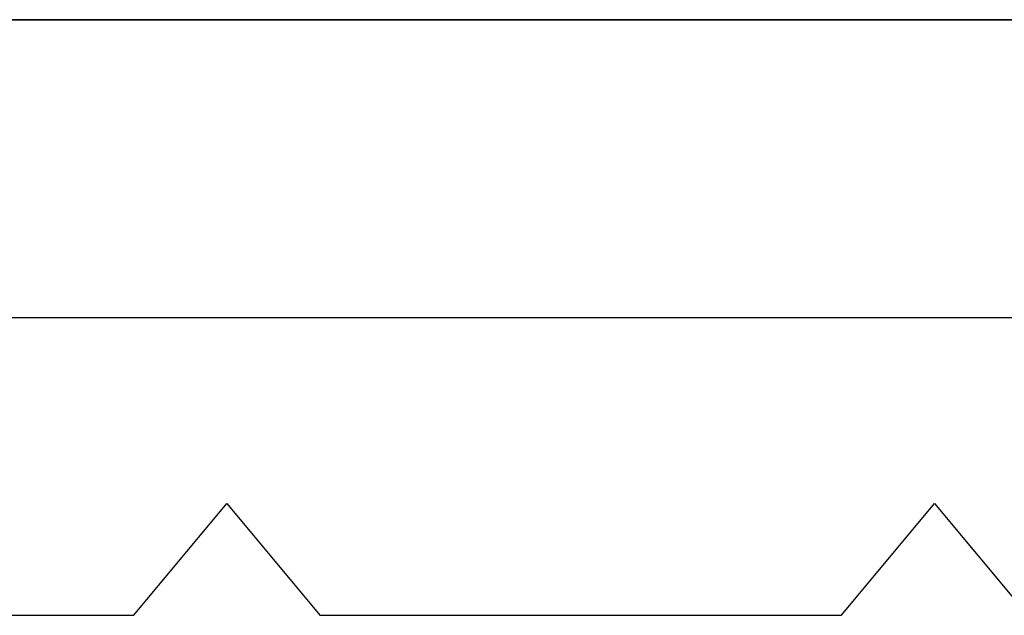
# Model space of a CAD drawing. Header units: millimetres. Extents: x 490 to 915, y -40 to 150.
# Tile 16 of 70: x 517 to 543, y -40 to -24. Entities that reach past the tile are written whole.
import ezdxf

# ---------------------------------------------------------------- set-up
doc = ezdxf.new("R2010")
doc.units = ezdxf.units.MM
doc.layers.add('Volume', color=7, linetype='Continuous', true_color=0x000000)

msp = doc.modelspace()

# ---------------------------------------------------------------- linework, layer by layer
at = {"layer": 'Volume'}
for p, q in [((506.14, -24, 214), (899.14, -24, 214)), ((899.14, -24, 230), (506.14, -24, 230)), ((506.14, -24, 222), (899.14, -24, 222)), ((506.14, -24, -16.031), (899.14, -24, -16.031)), ((899.14, -24, -32.031), (506.14, -24, -32.031)), ((899.14, -24, -24.031), (506.14, -24, -24.031)), ((506.14, -24, -530), (899.14, -24, -530)), ((899.14, -24, -514), (506.14, -24, -514)), ((506.14, -24, -522), (899.14, -24, -522)), ((506.14, -24, -265.031), (899.14, -24, -265.031)), ((899.14, -24, -281.031), (506.14, -24, -281.031)), ((899.14, -24, -273.031), (506.14, -24, -273.031)), ((899.14, -24, -550), (506.14, -24, -550)), ((899.14, -24, 230), (506.14, -24, 230)), ((899.14, -24, -160), (506.14, -24, -160)), ((506.14, -32, -550), (899.14, -32, -550)), ((506.14, -32, 230), (899.14, -32, 230)), ((519.64, -40, -550), (522.14, -37, -550)), ((519.64, -40, 230), (522.14, -37, 230)), ((519.64, -40), (522.14, -37)), ((522.14, -37, -550), (524.64, -40, -550)), ((522.14, -37, 230), (524.64, -40, 230)), ((522.14, -37, 230), (522.14, -37, -550)), ((522.14, -37), (524.64, -40)), ((538.64, -40, -550), (541.14, -37, -550)), ((538.64, -40, 230), (541.14, -37, 230)), ((538.64, -40), (541.14, -37)), ((541.14, -37, -550), (543.64, -40, -550)), ((541.14, -37, 230), (543.64, -40, 230)), ((541.14, -37, 230), (541.14, -37, -550)), ((541.14, -37), (543.64, -40)), ((520.89, -38.5, 230), (520.89, -38.5, -550)), ((523.39, -38.5, 230), (523.39, -38.5, -550)), ((539.89, -38.5, 230), (539.89, -38.5, -550)), ((542.39, -38.5, 230), (542.39, -38.5, -550)), ((506.14, -40, -550), (519.64, -40, -550)), ((506.14, -40, 230), (519.64, -40, 230)), ((506.14, -40, -160), (519.64, -40, -160)), ((519.64, -40, 230), (519.64, -40, -550)), ((524.64, -40, 230), (524.64, -40, -550)), ((524.64, -40, -550), (538.64, -40, -550)), ((524.64, -40, 230), (538.64, -40, 230)), ((524.64, -40, -160), (538.64, -40, -160)), ((538.64, -40, 230), (538.64, -40, -550))]:
    msp.add_line(p, q, dxfattribs=at)

doc.saveas('drawing.dxf')
